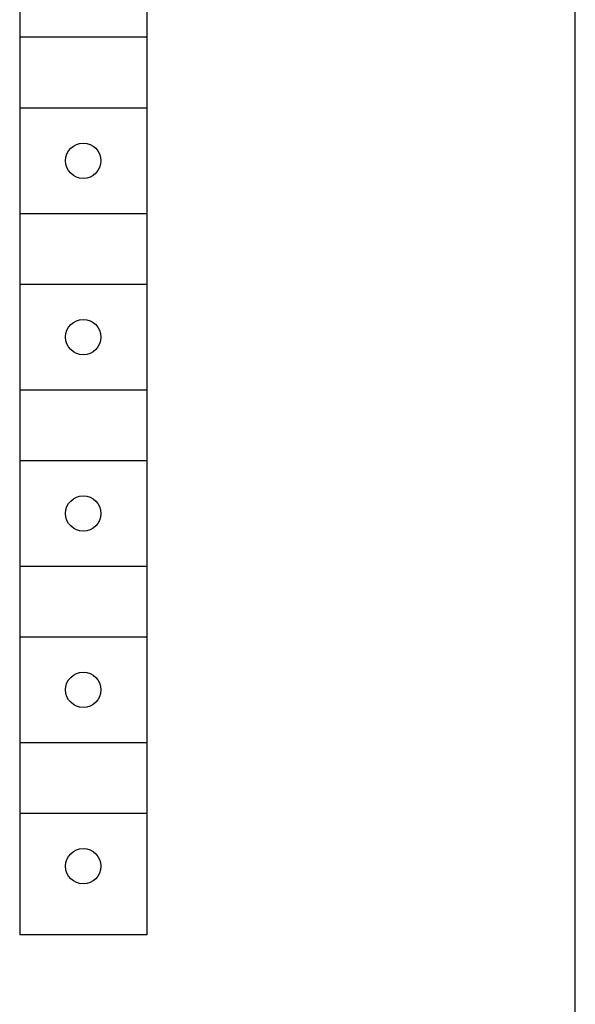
# Model space of a CAD drawing. Extents: x 0 to 841, y 0 to 594.
# Tile 23 of 65: x 154 to 170, y 485 to 513. Entities that reach past the tile are written whole.
import ezdxf

# ---------------------------------------------------------------- set-up
doc = ezdxf.new("R2010")
doc.units = 0
doc.header["$LTSCALE"] = 46.255
doc.layers.add('20000_FRONT_O', color=7, linetype='CONTINUOUS')

msp = doc.modelspace()

# ---------------------------------------------------------------- linework, layer by layer
at = {"layer": '20000_FRONT_O', "color": 7, "linetype": 'CONTINUOUS'}
for p, q in [((170.133, 279.768), (170.133, 566.768)), ((154.383, 540.858), (154.383, 486.958)), ((157.983, 540.858), (157.983, 486.958)), ((157.983, 512.408), (154.383, 512.408)), ((154.383, 510.408), (157.983, 510.408)), ((157.983, 507.408), (154.383, 507.408)), ((154.383, 505.408), (157.983, 505.408)), ((157.983, 502.408), (154.383, 502.408)), ((154.383, 500.408), (157.983, 500.408)), ((157.983, 497.408), (154.383, 497.408)), ((154.383, 495.408), (157.983, 495.408)), ((157.983, 492.408), (154.383, 492.408)), ((154.383, 490.408), (157.983, 490.408)), ((157.983, 486.958), (154.383, 486.958))]:
    msp.add_line(p, q, dxfattribs=at)
for centre in [(156.183, 508.908), (156.183, 503.908), (156.183, 498.908), (156.183, 493.908), (156.183, 488.908)]:
    msp.add_circle(centre, 0.5, dxfattribs=at)

doc.saveas('drawing.dxf')
